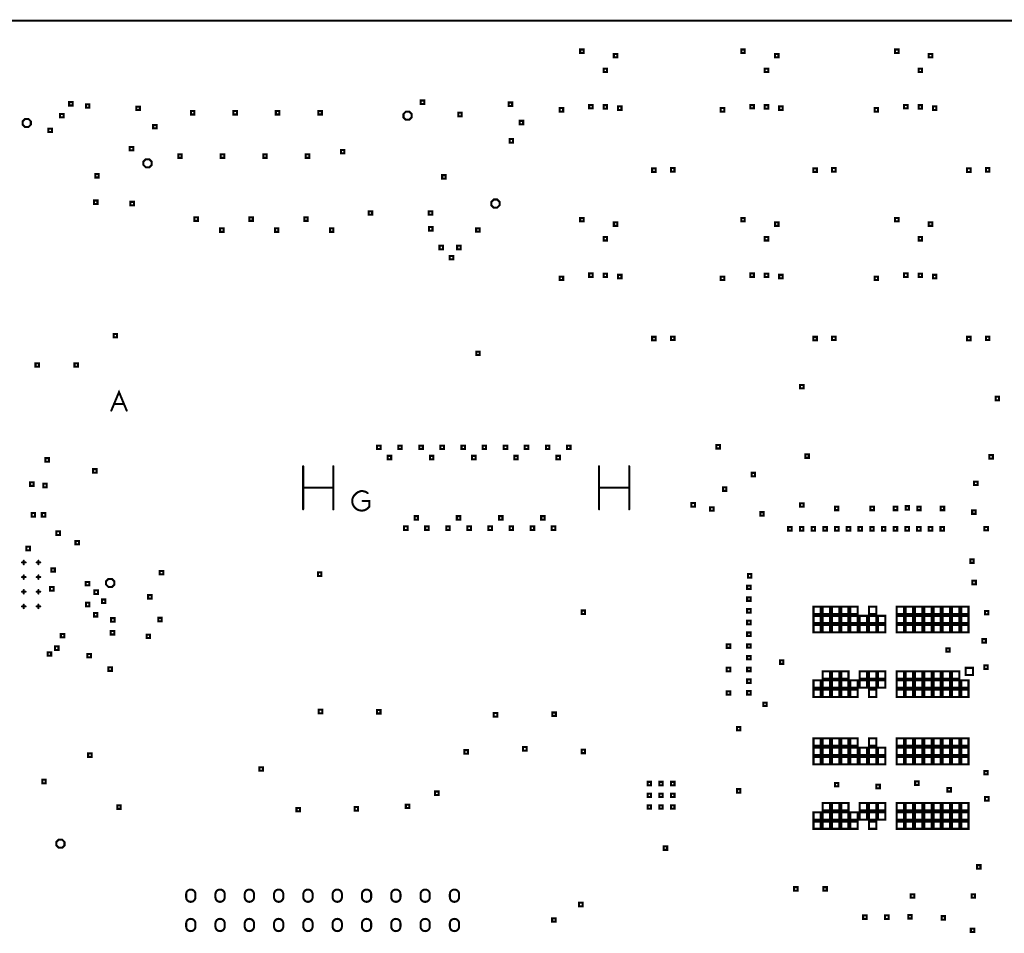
# Model space of a CAD drawing. Extents: x -10 to 15.7, y -3.3 to 6.3.
# Tile 13 of 40: x 2.4 to 5.8, y 3.2 to 6.3. Entities that reach past the tile are written whole.
import ezdxf

# ---------------------------------------------------------------- set-up
doc = ezdxf.new("R2010")
doc.units = 0
doc.layers.get('0').update_dxf_attribs({"color": 3, "linetype": 'CONTINUOUS'})

# ---------------------------------------------------------------- blocks, each defined once
blk = doc.blocks.new('PAD_R1')
at = {"const_width": 0.5}
blk.add_lwpolyline([(0.25, 0, 1), (-0.25, 0, 1)], format="xyb", close=True, dxfattribs=at)

msp = doc.modelspace()

# ---------------------------------------------------------------- linework, layer by layer
at = {"const_width": 0.007}
for points in [[(0, 0), (0, 6.29921), (8.85827, 6.29921), (8.85827, 0)], [(4.339, 6.189), (4.339, 6.201), (4.351, 6.201), (4.351, 6.189)], [(4.454, 6.174), (4.454, 6.186), (4.466, 6.186), (4.466, 6.174)], [(4.889, 6.189), (4.889, 6.201), (4.901, 6.201), (4.901, 6.189)], [(5.004, 6.174), (5.004, 6.186), (5.016, 6.186), (5.016, 6.174)], [(5.414, 6.189), (5.414, 6.201), (5.426, 6.201), (5.426, 6.189)], [(5.529, 6.174), (5.529, 6.186), (5.541, 6.186), (5.541, 6.174)], [(4.419, 6.124), (4.419, 6.136), (4.431, 6.136), (4.431, 6.124)], [(4.969, 6.124), (4.969, 6.136), (4.981, 6.136), (4.981, 6.124)], [(5.494, 6.124), (5.494, 6.136), (5.506, 6.136), (5.506, 6.124)], [(2.59479, 6.00979), (2.59479, 6.02179), (2.60679, 6.02179), (2.60679, 6.00979)], [(2.652, 6.002), (2.652, 6.014), (2.664, 6.014), (2.664, 6.002)], [(3.79479, 6.01479), (3.79479, 6.02679), (3.80679, 6.02679), (3.80679, 6.01479)], [(4.09498, 6.00802), (4.09498, 6.02002), (4.10698, 6.02002), (4.10698, 6.00802)], [(2.564, 5.969), (2.564, 5.981), (2.576, 5.981), (2.576, 5.969)], [(2.824, 5.994), (2.824, 6.006), (2.836, 6.006), (2.836, 5.994)], [(3.01026, 5.97915), (3.01026, 5.99115), (3.02226, 5.99115), (3.02226, 5.97915)], [(3.15526, 5.97915), (3.15526, 5.99115), (3.16726, 5.99115), (3.16726, 5.97915)], [(3.30026, 5.97915), (3.30026, 5.99115), (3.31226, 5.99115), (3.31226, 5.97915)], [(3.44526, 5.97915), (3.44526, 5.99115), (3.45726, 5.99115), (3.45726, 5.97915)], [(3.764, 5.9808), (3.7558, 5.989), (3.7442, 5.989), (3.736, 5.9808), (3.736, 5.9692), (3.7442, 5.961), (3.7558, 5.961), (3.764, 5.9692)], [(3.92302, 5.97302), (3.92302, 5.98502), (3.93502, 5.98502), (3.93502, 5.97302)], [(4.269, 5.989), (4.269, 6.001), (4.281, 6.001), (4.281, 5.989)], [(4.36979, 5.99979), (4.36979, 6.01179), (4.38179, 6.01179), (4.38179, 5.99979)], [(4.419, 5.999), (4.419, 6.011), (4.431, 6.011), (4.431, 5.999)], [(4.46821, 5.99479), (4.46821, 6.00679), (4.48021, 6.00679), (4.48021, 5.99479)], [(4.819, 5.989), (4.819, 6.001), (4.831, 6.001), (4.831, 5.989)], [(4.91979, 5.99979), (4.91979, 6.01179), (4.93179, 6.01179), (4.93179, 5.99979)], [(4.969, 5.999), (4.969, 6.011), (4.981, 6.011), (4.981, 5.999)], [(5.01821, 5.99479), (5.01821, 6.00679), (5.03021, 6.00679), (5.03021, 5.99479)], [(5.344, 5.989), (5.344, 6.001), (5.356, 6.001), (5.356, 5.989)], [(5.44479, 5.99979), (5.44479, 6.01179), (5.45679, 6.01179), (5.45679, 5.99979)], [(5.494, 5.999), (5.494, 6.011), (5.506, 6.011), (5.506, 5.999)], [(5.54321, 5.99479), (5.54321, 6.00679), (5.55521, 6.00679), (5.55521, 5.99479)], [(2.464, 5.9558), (2.4558, 5.964), (2.4442, 5.964), (2.436, 5.9558), (2.436, 5.9442), (2.4442, 5.936), (2.4558, 5.936), (2.464, 5.9442)], [(4.13248, 5.94552), (4.13248, 5.95752), (4.14448, 5.95752), (4.14448, 5.94552)], [(2.524, 5.919), (2.524, 5.931), (2.536, 5.931), (2.536, 5.919)], [(2.8815, 5.9315), (2.8815, 5.9435), (2.8935, 5.9435), (2.8935, 5.9315)], [(4.09802, 5.88302), (4.09802, 5.89502), (4.11002, 5.89502), (4.11002, 5.88302)], [(2.8015, 5.8565), (2.8015, 5.8685), (2.8135, 5.8685), (2.8135, 5.8565)], [(3.52226, 5.84615), (3.52226, 5.85815), (3.53426, 5.85815), (3.53426, 5.84615)], [(2.8765, 5.8183), (2.8683, 5.8265), (2.8567, 5.8265), (2.8485, 5.8183), (2.8485, 5.8067), (2.8567, 5.7985), (2.8683, 5.7985), (2.8765, 5.8067)], [(2.96726, 5.83115), (2.96726, 5.84315), (2.97926, 5.84315), (2.97926, 5.83115)], [(3.11226, 5.83115), (3.11226, 5.84315), (3.12426, 5.84315), (3.12426, 5.83115)], [(3.25726, 5.83115), (3.25726, 5.84315), (3.26926, 5.84315), (3.26926, 5.83115)], [(3.40226, 5.83115), (3.40226, 5.84315), (3.41426, 5.84315), (3.41426, 5.83115)], [(4.58486, 5.78314), (4.58486, 5.79514), (4.59686, 5.79514), (4.59686, 5.78314)], [(4.649, 5.784), (4.649, 5.796), (4.661, 5.796), (4.661, 5.784)], [(5.13486, 5.78314), (5.13486, 5.79514), (5.14686, 5.79514), (5.14686, 5.78314)], [(5.199, 5.784), (5.199, 5.796), (5.211, 5.796), (5.211, 5.784)], [(5.65986, 5.78314), (5.65986, 5.79514), (5.67186, 5.79514), (5.67186, 5.78314)], [(5.724, 5.784), (5.724, 5.796), (5.736, 5.796), (5.736, 5.784)], [(2.684, 5.764), (2.684, 5.776), (2.696, 5.776), (2.696, 5.764)], [(3.86807, 5.75993), (3.86807, 5.77193), (3.88007, 5.77193), (3.88007, 5.75993)], [(2.6795, 5.6735), (2.6795, 5.6855), (2.6915, 5.6855), (2.6915, 5.6735)], [(2.804, 5.669), (2.804, 5.681), (2.816, 5.681), (2.816, 5.669)], [(4.064, 5.6808), (4.0558, 5.689), (4.0442, 5.689), (4.036, 5.6808), (4.036, 5.6692), (4.0442, 5.661), (4.0558, 5.661), (4.064, 5.6692)], [(3.61702, 5.63702), (3.61702, 5.64902), (3.62902, 5.64902), (3.62902, 5.63702)], [(3.82202, 5.63702), (3.82202, 5.64902), (3.83402, 5.64902), (3.83402, 5.63702)], [(3.02226, 5.61615), (3.02226, 5.62815), (3.03426, 5.62815), (3.03426, 5.61615)], [(3.20976, 5.61615), (3.20976, 5.62815), (3.22176, 5.62815), (3.22176, 5.61615)], [(3.39726, 5.61615), (3.39726, 5.62815), (3.40926, 5.62815), (3.40926, 5.61615)], [(4.339, 5.614), (4.339, 5.626), (4.351, 5.626), (4.351, 5.614)], [(4.454, 5.599), (4.454, 5.611), (4.466, 5.611), (4.466, 5.599)], [(4.889, 5.614), (4.889, 5.626), (4.901, 5.626), (4.901, 5.614)], [(5.004, 5.599), (5.004, 5.611), (5.016, 5.611), (5.016, 5.599)], [(5.414, 5.614), (5.414, 5.626), (5.426, 5.626), (5.426, 5.614)], [(5.529, 5.599), (5.529, 5.611), (5.541, 5.611), (5.541, 5.599)], [(3.10976, 5.57865), (3.10976, 5.59065), (3.12176, 5.59065), (3.12176, 5.57865)], [(3.29726, 5.57865), (3.29726, 5.59065), (3.30926, 5.59065), (3.30926, 5.57865)], [(3.48476, 5.57865), (3.48476, 5.59065), (3.49676, 5.59065), (3.49676, 5.57865)], [(3.82302, 5.58302), (3.82302, 5.59502), (3.83502, 5.59502), (3.83502, 5.58302)], [(3.98398, 5.57898), (3.98398, 5.59098), (3.99598, 5.59098), (3.99598, 5.57898)], [(4.419, 5.549), (4.419, 5.561), (4.431, 5.561), (4.431, 5.549)], [(4.969, 5.549), (4.969, 5.561), (4.981, 5.561), (4.981, 5.549)], [(5.494, 5.549), (5.494, 5.561), (5.506, 5.561), (5.506, 5.549)], [(3.859, 5.519), (3.859, 5.531), (3.871, 5.531), (3.871, 5.519)], [(3.91926, 5.51926), (3.91926, 5.53126), (3.93126, 5.53126), (3.93126, 5.51926)], [(3.89366, 5.48434), (3.89366, 5.49634), (3.90566, 5.49634), (3.90566, 5.48434)], [(4.269, 5.414), (4.269, 5.426), (4.281, 5.426), (4.281, 5.414)], [(4.36979, 5.42479), (4.36979, 5.43679), (4.38179, 5.43679), (4.38179, 5.42479)], [(4.419, 5.424), (4.419, 5.436), (4.431, 5.436), (4.431, 5.424)], [(4.46821, 5.41979), (4.46821, 5.43179), (4.48021, 5.43179), (4.48021, 5.41979)], [(4.819, 5.414), (4.819, 5.426), (4.831, 5.426), (4.831, 5.414)], [(4.91979, 5.42479), (4.91979, 5.43679), (4.93179, 5.43679), (4.93179, 5.42479)], [(4.969, 5.424), (4.969, 5.436), (4.981, 5.436), (4.981, 5.424)], [(5.01821, 5.41979), (5.01821, 5.43179), (5.03021, 5.43179), (5.03021, 5.41979)], [(5.344, 5.414), (5.344, 5.426), (5.356, 5.426), (5.356, 5.414)], [(5.44479, 5.42479), (5.44479, 5.43679), (5.45679, 5.43679), (5.45679, 5.42479)], [(5.494, 5.424), (5.494, 5.436), (5.506, 5.436), (5.506, 5.424)], [(5.54321, 5.41979), (5.54321, 5.43179), (5.55521, 5.43179), (5.55521, 5.41979)], [(2.7465, 5.21818), (2.7465, 5.23018), (2.7585, 5.23018), (2.7585, 5.21818)], [(4.58486, 5.20814), (4.58486, 5.22014), (4.59686, 5.22014), (4.59686, 5.20814)], [(4.649, 5.209), (4.649, 5.221), (4.661, 5.221), (4.661, 5.209)], [(5.13486, 5.20814), (5.13486, 5.22014), (5.14686, 5.22014), (5.14686, 5.20814)], [(5.199, 5.209), (5.199, 5.221), (5.211, 5.221), (5.211, 5.209)], [(5.65986, 5.20814), (5.65986, 5.22014), (5.67186, 5.22014), (5.67186, 5.20814)], [(5.724, 5.209), (5.724, 5.221), (5.736, 5.221), (5.736, 5.209)], [(3.98429, 5.15774), (3.98429, 5.16974), (3.99629, 5.16974), (3.99629, 5.15774)], [(2.48, 5.118), (2.48, 5.13), (2.492, 5.13), (2.492, 5.118)], [(2.613, 5.118), (2.613, 5.13), (2.625, 5.13), (2.625, 5.118)], [(5.0895, 5.04421), (5.0895, 5.05621), (5.1015, 5.05621), (5.1015, 5.04421)], [(5.757, 5.00363), (5.757, 5.01563), (5.769, 5.01563), (5.769, 5.00363)], [(3.64601, 4.83699), (3.64601, 4.84899), (3.65801, 4.84899), (3.65801, 4.83699)], [(3.71802, 4.83699), (3.71802, 4.84899), (3.73002, 4.84899), (3.73002, 4.83699)], [(3.79002, 4.83699), (3.79002, 4.84899), (3.80202, 4.84899), (3.80202, 4.83699)], [(3.86203, 4.83699), (3.86203, 4.84899), (3.87403, 4.84899), (3.87403, 4.83699)], [(3.934, 4.83699), (3.934, 4.84899), (3.946, 4.84899), (3.946, 4.83699)], [(4.00601, 4.83699), (4.00601, 4.84899), (4.01801, 4.84899), (4.01801, 4.83699)], [(4.07802, 4.83699), (4.07802, 4.84899), (4.09002, 4.84899), (4.09002, 4.83699)], [(4.15002, 4.83699), (4.15002, 4.84899), (4.16202, 4.84899), (4.16202, 4.83699)], [(4.22203, 4.83699), (4.22203, 4.84899), (4.23403, 4.84899), (4.23403, 4.83699)], [(4.29404, 4.83699), (4.29404, 4.84899), (4.30604, 4.84899), (4.30604, 4.83699)], [(4.804, 4.839), (4.804, 4.851), (4.816, 4.851), (4.816, 4.839)], [(2.514, 4.794), (2.514, 4.806), (2.526, 4.806), (2.526, 4.794)], [(3.68199, 4.80199), (3.68199, 4.81399), (3.69399, 4.81399), (3.69399, 4.80199)], [(3.82601, 4.80199), (3.82601, 4.81399), (3.83801, 4.81399), (3.83801, 4.80199)], [(3.96998, 4.80199), (3.96998, 4.81399), (3.98198, 4.81399), (3.98198, 4.80199)], [(4.114, 4.80199), (4.114, 4.81399), (4.126, 4.81399), (4.126, 4.80199)], [(4.25802, 4.80199), (4.25802, 4.81399), (4.27002, 4.81399), (4.27002, 4.80199)], [(5.10749, 4.80718), (5.10749, 4.81918), (5.11949, 4.81918), (5.11949, 4.80718)], [(5.7356, 4.80462), (5.7356, 4.81662), (5.7476, 4.81662), (5.7476, 4.80462)], [(2.6765, 4.7565), (2.6765, 4.7685), (2.6885, 4.7685), (2.6885, 4.7565)], [(4.924, 4.744), (4.924, 4.756), (4.936, 4.756), (4.936, 4.744)], [(2.4615, 4.7115), (2.4615, 4.7235), (2.4735, 4.7235), (2.4735, 4.7115)], [(2.5065, 4.7065), (2.5065, 4.7185), (2.5185, 4.7185), (2.5185, 4.7065)], [(4.8264, 4.69453), (4.8264, 4.70653), (4.8384, 4.70653), (4.8384, 4.69453)], [(5.68337, 4.714), (5.68337, 4.726), (5.69537, 4.726), (5.69537, 4.714)], [(4.7188, 4.64083), (4.7188, 4.65283), (4.7308, 4.65283), (4.7308, 4.64083)], [(4.7825, 4.62643), (4.7825, 4.63843), (4.7945, 4.63843), (4.7945, 4.62643)], [(5.0895, 4.64013), (5.0895, 4.65213), (5.1015, 4.65213), (5.1015, 4.64013)], [(5.2085, 4.6285), (5.2085, 4.6405), (5.2205, 4.6405), (5.2205, 4.6285)], [(5.3295, 4.6285), (5.3295, 4.6405), (5.3415, 4.6405), (5.3415, 4.6285)], [(5.4095, 4.6285), (5.4095, 4.6405), (5.4215, 4.6405), (5.4215, 4.6285)], [(5.4497, 4.63023), (5.4497, 4.64223), (5.4617, 4.64223), (5.4617, 4.63023)], [(5.4895, 4.6285), (5.4895, 4.6405), (5.5015, 4.6405), (5.5015, 4.6285)], [(5.5695, 4.6285), (5.5695, 4.6405), (5.5815, 4.6405), (5.5815, 4.6285)], [(2.4665, 4.6065), (2.4665, 4.6185), (2.4785, 4.6185), (2.4785, 4.6065)], [(2.5015, 4.6065), (2.5015, 4.6185), (2.5135, 4.6185), (2.5135, 4.6065)], [(3.774, 4.59601), (3.774, 4.60801), (3.786, 4.60801), (3.786, 4.59601)], [(3.91802, 4.59601), (3.91802, 4.60801), (3.93002, 4.60801), (3.93002, 4.59601)], [(4.06199, 4.59601), (4.06199, 4.60801), (4.07399, 4.60801), (4.07399, 4.59601)], [(4.20601, 4.59601), (4.20601, 4.60801), (4.21801, 4.60801), (4.21801, 4.59601)], [(4.9536, 4.60973), (4.9536, 4.62173), (4.9656, 4.62173), (4.9656, 4.60973)], [(5.677, 4.616), (5.677, 4.628), (5.689, 4.628), (5.689, 4.616)], [(3.73798, 4.56101), (3.73798, 4.57301), (3.74998, 4.57301), (3.74998, 4.56101)], [(3.80998, 4.56101), (3.80998, 4.57301), (3.82198, 4.57301), (3.82198, 4.56101)], [(3.88199, 4.56101), (3.88199, 4.57301), (3.89399, 4.57301), (3.89399, 4.56101)], [(3.954, 4.56101), (3.954, 4.57301), (3.966, 4.57301), (3.966, 4.56101)], [(4.02597, 4.56101), (4.02597, 4.57301), (4.03797, 4.57301), (4.03797, 4.56101)], [(4.09798, 4.56101), (4.09798, 4.57301), (4.10998, 4.57301), (4.10998, 4.56101)], [(4.16998, 4.56101), (4.16998, 4.57301), (4.18198, 4.57301), (4.18198, 4.56101)], [(4.24199, 4.56101), (4.24199, 4.57301), (4.25399, 4.57301), (4.25399, 4.56101)], [(5.049, 4.559), (5.049, 4.571), (5.061, 4.571), (5.061, 4.559)], [(5.089, 4.559), (5.089, 4.571), (5.101, 4.571), (5.101, 4.559)], [(5.129, 4.559), (5.129, 4.571), (5.141, 4.571), (5.141, 4.559)], [(5.169, 4.559), (5.169, 4.571), (5.181, 4.571), (5.181, 4.559)], [(5.209, 4.559), (5.209, 4.571), (5.221, 4.571), (5.221, 4.559)], [(5.249, 4.559), (5.249, 4.571), (5.261, 4.571), (5.261, 4.559)], [(5.289, 4.559), (5.289, 4.571), (5.301, 4.571), (5.301, 4.559)], [(5.329, 4.559), (5.329, 4.571), (5.341, 4.571), (5.341, 4.559)], [(5.369, 4.559), (5.369, 4.571), (5.381, 4.571), (5.381, 4.559)], [(5.409, 4.559), (5.409, 4.571), (5.421, 4.571), (5.421, 4.559)], [(5.449, 4.559), (5.449, 4.571), (5.461, 4.571), (5.461, 4.559)], [(5.489, 4.559), (5.489, 4.571), (5.501, 4.571), (5.501, 4.559)], [(5.529, 4.559), (5.529, 4.571), (5.541, 4.571), (5.541, 4.559)], [(5.569, 4.559), (5.569, 4.571), (5.581, 4.571), (5.581, 4.559)], [(5.71888, 4.55925), (5.71888, 4.57125), (5.73088, 4.57125), (5.73088, 4.55925)], [(2.5515, 4.544), (2.5515, 4.556), (2.5635, 4.556), (2.5635, 4.544)], [(2.449, 4.4915), (2.449, 4.5035), (2.461, 4.5035), (2.461, 4.4915)], [(2.6165, 4.5115), (2.6165, 4.5235), (2.6285, 4.5235), (2.6285, 4.5115)], [(5.67054, 4.44866), (5.67054, 4.46066), (5.68254, 4.46066), (5.68254, 4.44866)], [(2.534, 4.41825), (2.534, 4.43025), (2.546, 4.43025), (2.546, 4.41825)], [(2.904, 4.409), (2.904, 4.421), (2.916, 4.421), (2.916, 4.409)], [(3.444, 4.404), (3.444, 4.416), (3.456, 4.416), (3.456, 4.404)], [(4.91173, 4.39813), (4.91173, 4.41013), (4.92373, 4.41013), (4.92373, 4.39813)], [(2.5296, 4.354), (2.5296, 4.366), (2.5416, 4.366), (2.5416, 4.354)], [(2.6515, 4.3715), (2.6515, 4.3835), (2.6635, 4.3835), (2.6635, 4.3715)], [(2.749, 4.3858), (2.7408, 4.394), (2.7292, 4.394), (2.721, 4.3858), (2.721, 4.3742), (2.7292, 4.366), (2.7408, 4.366), (2.749, 4.3742)], [(4.909, 4.359), (4.909, 4.371), (4.921, 4.371), (4.921, 4.359)], [(5.67754, 4.37566), (5.67754, 4.38766), (5.68954, 4.38766), (5.68954, 4.37566)], [(2.68085, 4.34255), (2.68085, 4.35455), (2.69285, 4.35455), (2.69285, 4.34255)], [(2.8645, 4.3265), (2.8645, 4.3385), (2.8765, 4.3385), (2.8765, 4.3265)], [(2.652, 4.3006), (2.652, 4.3126), (2.664, 4.3126), (2.664, 4.3006)], [(2.7065, 4.3115), (2.7065, 4.3235), (2.7185, 4.3235), (2.7185, 4.3115)], [(4.909, 4.319), (4.909, 4.331), (4.921, 4.331), (4.921, 4.319)], [(5.13553, 4.27423), (5.13553, 4.29923), (5.16053, 4.29923), (5.16053, 4.27423)], [(5.16703, 4.27423), (5.16703, 4.29923), (5.19203, 4.29923), (5.19203, 4.27423)], [(5.19852, 4.27423), (5.19852, 4.29923), (5.22352, 4.29923), (5.22352, 4.27423)], [(5.23002, 4.27423), (5.23002, 4.29923), (5.25502, 4.29923), (5.25502, 4.27423)], [(5.26152, 4.27423), (5.26152, 4.29923), (5.28652, 4.29923), (5.28652, 4.27423)], [(5.32451, 4.27423), (5.32451, 4.29923), (5.34951, 4.29923), (5.34951, 4.27423)], [(5.419, 4.27423), (5.419, 4.29923), (5.444, 4.29923), (5.444, 4.27423)], [(5.45049, 4.27423), (5.45049, 4.29923), (5.47549, 4.29923), (5.47549, 4.27423)], [(5.48199, 4.27423), (5.48199, 4.29923), (5.50699, 4.29923), (5.50699, 4.27423)], [(5.51348, 4.27423), (5.51348, 4.29923), (5.53848, 4.29923), (5.53848, 4.27423)], [(5.54498, 4.27423), (5.54498, 4.29923), (5.56998, 4.29923), (5.56998, 4.27423)], [(5.57648, 4.27423), (5.57648, 4.29923), (5.60148, 4.29923), (5.60148, 4.27423)], [(5.60797, 4.27423), (5.60797, 4.29923), (5.63297, 4.29923), (5.63297, 4.27423)], [(5.63947, 4.27423), (5.63947, 4.29923), (5.66447, 4.29923), (5.66447, 4.27423)], [(2.6792, 4.2656), (2.6792, 4.2776), (2.6912, 4.2776), (2.6912, 4.2656)], [(4.344, 4.274), (4.344, 4.286), (4.356, 4.286), (4.356, 4.274)], [(4.909, 4.279), (4.909, 4.291), (4.921, 4.291), (4.921, 4.279)], [(5.13553, 4.24274), (5.13553, 4.26774), (5.16053, 4.26774), (5.16053, 4.24274)], [(5.16703, 4.24274), (5.16703, 4.26774), (5.19203, 4.26774), (5.19203, 4.24274)], [(5.19852, 4.24274), (5.19852, 4.26774), (5.22352, 4.26774), (5.22352, 4.24274)], [(5.23002, 4.24274), (5.23002, 4.26774), (5.25502, 4.26774), (5.25502, 4.24274)], [(5.26152, 4.24274), (5.26152, 4.26774), (5.28652, 4.26774), (5.28652, 4.24274)], [(5.29301, 4.24274), (5.29301, 4.26774), (5.31801, 4.26774), (5.31801, 4.24274)], [(5.32451, 4.24274), (5.32451, 4.26774), (5.34951, 4.26774), (5.34951, 4.24274)], [(5.356, 4.24274), (5.356, 4.26774), (5.381, 4.26774), (5.381, 4.24274)], [(5.419, 4.24274), (5.419, 4.26774), (5.444, 4.26774), (5.444, 4.24274)], [(5.45049, 4.24274), (5.45049, 4.26774), (5.47549, 4.26774), (5.47549, 4.24274)], [(5.48199, 4.24274), (5.48199, 4.26774), (5.50699, 4.26774), (5.50699, 4.24274)], [(5.51348, 4.24274), (5.51348, 4.26774), (5.53848, 4.26774), (5.53848, 4.24274)], [(5.54498, 4.24274), (5.54498, 4.26774), (5.56998, 4.26774), (5.56998, 4.24274)], [(5.57648, 4.24274), (5.57648, 4.26774), (5.60148, 4.26774), (5.60148, 4.24274)], [(5.60797, 4.24274), (5.60797, 4.26774), (5.63297, 4.26774), (5.63297, 4.24274)], [(5.63947, 4.24274), (5.63947, 4.26774), (5.66447, 4.26774), (5.66447, 4.24274)], [(5.72041, 4.27271), (5.72041, 4.28471), (5.73241, 4.28471), (5.73241, 4.27271)], [(2.7378, 4.2479), (2.7378, 4.2599), (2.7498, 4.2599), (2.7498, 4.2479)], [(2.899, 4.249), (2.899, 4.261), (2.911, 4.261), (2.911, 4.249)], [(4.909, 4.239), (4.909, 4.251), (4.921, 4.251), (4.921, 4.239)], [(5.13553, 4.21124), (5.13553, 4.23624), (5.16053, 4.23624), (5.16053, 4.21124)], [(5.16703, 4.21124), (5.16703, 4.23624), (5.19203, 4.23624), (5.19203, 4.21124)], [(5.19852, 4.21124), (5.19852, 4.23624), (5.22352, 4.23624), (5.22352, 4.21124)], [(5.23002, 4.21124), (5.23002, 4.23624), (5.25502, 4.23624), (5.25502, 4.21124)], [(5.26152, 4.21124), (5.26152, 4.23624), (5.28652, 4.23624), (5.28652, 4.21124)], [(5.29301, 4.21124), (5.29301, 4.23624), (5.31801, 4.23624), (5.31801, 4.21124)], [(5.32451, 4.21124), (5.32451, 4.23624), (5.34951, 4.23624), (5.34951, 4.21124)], [(5.356, 4.21124), (5.356, 4.23624), (5.381, 4.23624), (5.381, 4.21124)], [(5.419, 4.21124), (5.419, 4.23624), (5.444, 4.23624), (5.444, 4.21124)], [(5.45049, 4.21124), (5.45049, 4.23624), (5.47549, 4.23624), (5.47549, 4.21124)], [(5.48199, 4.21124), (5.48199, 4.23624), (5.50699, 4.23624), (5.50699, 4.21124)], [(5.51348, 4.21124), (5.51348, 4.23624), (5.53848, 4.23624), (5.53848, 4.21124)], [(5.54498, 4.21124), (5.54498, 4.23624), (5.56998, 4.23624), (5.56998, 4.21124)], [(5.57648, 4.21124), (5.57648, 4.23624), (5.60148, 4.23624), (5.60148, 4.21124)], [(5.60797, 4.21124), (5.60797, 4.23624), (5.63297, 4.23624), (5.63297, 4.21124)], [(5.63947, 4.21124), (5.63947, 4.23624), (5.66447, 4.23624), (5.66447, 4.21124)], [(2.5665, 4.194), (2.5665, 4.206), (2.5785, 4.206), (2.5785, 4.194)], [(2.7366, 4.2041), (2.7366, 4.2161), (2.7486, 4.2161), (2.7486, 4.2041)], [(2.8591, 4.1917), (2.8591, 4.2037), (2.8711, 4.2037), (2.8711, 4.1917)], [(4.909, 4.199), (4.909, 4.211), (4.921, 4.211), (4.921, 4.199)], [(4.8395, 4.1585), (4.8395, 4.1705), (4.8515, 4.1705), (4.8515, 4.1585)], [(4.909, 4.159), (4.909, 4.171), (4.921, 4.171), (4.921, 4.159)], [(5.71163, 4.1765), (5.71163, 4.1885), (5.72363, 4.1885), (5.72363, 4.1765)], [(2.5215, 4.1315), (2.5215, 4.1435), (2.5335, 4.1435), (2.5335, 4.1315)], [(2.5465, 4.1515), (2.5465, 4.1635), (2.5585, 4.1635), (2.5585, 4.1515)], [(2.657, 4.126), (2.657, 4.138), (2.669, 4.138), (2.669, 4.126)], [(4.909, 4.119), (4.909, 4.131), (4.921, 4.131), (4.921, 4.119)], [(5.5885, 4.14513), (5.5885, 4.15713), (5.6005, 4.15713), (5.6005, 4.14513)], [(5.02087, 4.104), (5.02087, 4.116), (5.03287, 4.116), (5.03287, 4.104)], [(5.71837, 4.0865), (5.71837, 4.0985), (5.73037, 4.0985), (5.73037, 4.0865)], [(2.729, 4.08), (2.729, 4.092), (2.741, 4.092), (2.741, 4.08)], [(4.8395, 4.0785), (4.8395, 4.0905), (4.8515, 4.0905), (4.8515, 4.0785)], [(4.909, 4.079), (4.909, 4.091), (4.921, 4.091), (4.921, 4.079)], [(5.16703, 4.05376), (5.16703, 4.07876), (5.19203, 4.07876), (5.19203, 4.05376)], [(5.19852, 4.05376), (5.19852, 4.07876), (5.22352, 4.07876), (5.22352, 4.05376)], [(5.23002, 4.05376), (5.23002, 4.07876), (5.25502, 4.07876), (5.25502, 4.05376)], [(5.29301, 4.05376), (5.29301, 4.07876), (5.31801, 4.07876), (5.31801, 4.05376)], [(5.32451, 4.05376), (5.32451, 4.07876), (5.34951, 4.07876), (5.34951, 4.05376)], [(5.356, 4.05376), (5.356, 4.07876), (5.381, 4.07876), (5.381, 4.05376)], [(5.419, 4.05376), (5.419, 4.07876), (5.444, 4.07876), (5.444, 4.05376)], [(5.45049, 4.05376), (5.45049, 4.07876), (5.47549, 4.07876), (5.47549, 4.05376)], [(5.48199, 4.05376), (5.48199, 4.07876), (5.50699, 4.07876), (5.50699, 4.05376)], [(5.51348, 4.05376), (5.51348, 4.07876), (5.53848, 4.07876), (5.53848, 4.05376)], [(5.54498, 4.05376), (5.54498, 4.07876), (5.56998, 4.07876), (5.56998, 4.05376)], [(5.57648, 4.05376), (5.57648, 4.07876), (5.60148, 4.07876), (5.60148, 4.05376)], [(5.60797, 4.05376), (5.60797, 4.07876), (5.63297, 4.07876), (5.63297, 4.05376)], [(5.65481, 4.06538), (5.65481, 4.09038), (5.67981, 4.09038), (5.67981, 4.06538)], [(4.909, 4.039), (4.909, 4.051), (4.921, 4.051), (4.921, 4.039)], [(5.13553, 4.02226), (5.13553, 4.04726), (5.16053, 4.04726), (5.16053, 4.02226)], [(5.16703, 4.02226), (5.16703, 4.04726), (5.19203, 4.04726), (5.19203, 4.02226)], [(5.19852, 4.02226), (5.19852, 4.04726), (5.22352, 4.04726), (5.22352, 4.02226)], [(5.23002, 4.02226), (5.23002, 4.04726), (5.25502, 4.04726), (5.25502, 4.02226)], [(5.26152, 4.02226), (5.26152, 4.04726), (5.28652, 4.04726), (5.28652, 4.02226)], [(5.29301, 4.02226), (5.29301, 4.04726), (5.31801, 4.04726), (5.31801, 4.02226)], [(5.32451, 4.02226), (5.32451, 4.04726), (5.34951, 4.04726), (5.34951, 4.02226)], [(5.356, 4.02226), (5.356, 4.04726), (5.381, 4.04726), (5.381, 4.02226)], [(5.419, 4.02226), (5.419, 4.04726), (5.444, 4.04726), (5.444, 4.02226)], [(5.45049, 4.02226), (5.45049, 4.04726), (5.47549, 4.04726), (5.47549, 4.02226)], [(5.48199, 4.02226), (5.48199, 4.04726), (5.50699, 4.04726), (5.50699, 4.02226)], [(5.51348, 4.02226), (5.51348, 4.04726), (5.53848, 4.04726), (5.53848, 4.02226)], [(5.54498, 4.02226), (5.54498, 4.04726), (5.56998, 4.04726), (5.56998, 4.02226)], [(5.57648, 4.02226), (5.57648, 4.04726), (5.60148, 4.04726), (5.60148, 4.02226)], [(5.60797, 4.02226), (5.60797, 4.04726), (5.63297, 4.04726), (5.63297, 4.02226)], [(5.63947, 4.02226), (5.63947, 4.04726), (5.66447, 4.04726), (5.66447, 4.02226)], [(4.8395, 3.9985), (4.8395, 4.0105), (4.8515, 4.0105), (4.8515, 3.9985)], [(4.909, 3.999), (4.909, 4.011), (4.921, 4.011), (4.921, 3.999)], [(5.13553, 3.99077), (5.13553, 4.01577), (5.16053, 4.01577), (5.16053, 3.99077)], [(5.16703, 3.99077), (5.16703, 4.01577), (5.19203, 4.01577), (5.19203, 3.99077)], [(5.19852, 3.99077), (5.19852, 4.01577), (5.22352, 4.01577), (5.22352, 3.99077)], [(5.23002, 3.99077), (5.23002, 4.01577), (5.25502, 4.01577), (5.25502, 3.99077)], [(5.26152, 3.99077), (5.26152, 4.01577), (5.28652, 4.01577), (5.28652, 3.99077)], [(5.32451, 3.99077), (5.32451, 4.01577), (5.34951, 4.01577), (5.34951, 3.99077)], [(5.419, 3.99077), (5.419, 4.01577), (5.444, 4.01577), (5.444, 3.99077)], [(5.45049, 3.99077), (5.45049, 4.01577), (5.47549, 4.01577), (5.47549, 3.99077)], [(5.48199, 3.99077), (5.48199, 4.01577), (5.50699, 4.01577), (5.50699, 3.99077)], [(5.51348, 3.99077), (5.51348, 4.01577), (5.53848, 4.01577), (5.53848, 3.99077)], [(5.54498, 3.99077), (5.54498, 4.01577), (5.56998, 4.01577), (5.56998, 3.99077)], [(5.57648, 3.99077), (5.57648, 4.01577), (5.60148, 4.01577), (5.60148, 3.99077)], [(5.60797, 3.99077), (5.60797, 4.01577), (5.63297, 4.01577), (5.63297, 3.99077)], [(5.63947, 3.99077), (5.63947, 4.01577), (5.66447, 4.01577), (5.66447, 3.99077)], [(4.964, 3.95963), (4.964, 3.97163), (4.976, 3.97163), (4.976, 3.95963)], [(3.44662, 3.93515), (3.44662, 3.94715), (3.45862, 3.94715), (3.45862, 3.93515)], [(3.64545, 3.93442), (3.64545, 3.94642), (3.65745, 3.94642), (3.65745, 3.93442)], [(4.044, 3.92384), (4.044, 3.93584), (4.056, 3.93584), (4.056, 3.92384)], [(4.244, 3.92588), (4.244, 3.93788), (4.256, 3.93788), (4.256, 3.92588)], [(4.874, 3.87663), (4.874, 3.88863), (4.886, 3.88863), (4.886, 3.87663)], [(5.13553, 3.82423), (5.13553, 3.84923), (5.16053, 3.84923), (5.16053, 3.82423)], [(5.16703, 3.82423), (5.16703, 3.84923), (5.19203, 3.84923), (5.19203, 3.82423)], [(5.19852, 3.82423), (5.19852, 3.84923), (5.22352, 3.84923), (5.22352, 3.82423)], [(5.23002, 3.82423), (5.23002, 3.84923), (5.25502, 3.84923), (5.25502, 3.82423)], [(5.26152, 3.82423), (5.26152, 3.84923), (5.28652, 3.84923), (5.28652, 3.82423)], [(5.32451, 3.82423), (5.32451, 3.84923), (5.34951, 3.84923), (5.34951, 3.82423)], [(5.419, 3.82423), (5.419, 3.84923), (5.444, 3.84923), (5.444, 3.82423)], [(5.45049, 3.82423), (5.45049, 3.84923), (5.47549, 3.84923), (5.47549, 3.82423)], [(5.48199, 3.82423), (5.48199, 3.84923), (5.50699, 3.84923), (5.50699, 3.82423)], [(5.51348, 3.82423), (5.51348, 3.84923), (5.53848, 3.84923), (5.53848, 3.82423)], [(5.54498, 3.82423), (5.54498, 3.84923), (5.56998, 3.84923), (5.56998, 3.82423)], [(5.57648, 3.82423), (5.57648, 3.84923), (5.60148, 3.84923), (5.60148, 3.82423)], [(5.60797, 3.82423), (5.60797, 3.84923), (5.63297, 3.84923), (5.63297, 3.82423)], [(5.63947, 3.82423), (5.63947, 3.84923), (5.66447, 3.84923), (5.66447, 3.82423)], [(2.6597, 3.7863), (2.6597, 3.7983), (2.6717, 3.7983), (2.6717, 3.7863)], [(3.944, 3.7972), (3.944, 3.8092), (3.956, 3.8092), (3.956, 3.7972)], [(4.144, 3.80789), (4.144, 3.81989), (4.156, 3.81989), (4.156, 3.80789)], [(4.344, 3.799), (4.344, 3.811), (4.356, 3.811), (4.356, 3.799)], [(5.13553, 3.79274), (5.13553, 3.81774), (5.16053, 3.81774), (5.16053, 3.79274)], [(5.16703, 3.79274), (5.16703, 3.81774), (5.19203, 3.81774), (5.19203, 3.79274)], [(5.19852, 3.79274), (5.19852, 3.81774), (5.22352, 3.81774), (5.22352, 3.79274)], [(5.23002, 3.79274), (5.23002, 3.81774), (5.25502, 3.81774), (5.25502, 3.79274)], [(5.26152, 3.79274), (5.26152, 3.81774), (5.28652, 3.81774), (5.28652, 3.79274)], [(5.29301, 3.79274), (5.29301, 3.81774), (5.31801, 3.81774), (5.31801, 3.79274)], [(5.32451, 3.79274), (5.32451, 3.81774), (5.34951, 3.81774), (5.34951, 3.79274)], [(5.356, 3.79274), (5.356, 3.81774), (5.381, 3.81774), (5.381, 3.79274)], [(5.419, 3.79274), (5.419, 3.81774), (5.444, 3.81774), (5.444, 3.79274)], [(5.45049, 3.79274), (5.45049, 3.81774), (5.47549, 3.81774), (5.47549, 3.79274)], [(5.48199, 3.79274), (5.48199, 3.81774), (5.50699, 3.81774), (5.50699, 3.79274)], [(5.51348, 3.79274), (5.51348, 3.81774), (5.53848, 3.81774), (5.53848, 3.79274)], [(5.54498, 3.79274), (5.54498, 3.81774), (5.56998, 3.81774), (5.56998, 3.79274)], [(5.57648, 3.79274), (5.57648, 3.81774), (5.60148, 3.81774), (5.60148, 3.79274)], [(5.60797, 3.79274), (5.60797, 3.81774), (5.63297, 3.81774), (5.63297, 3.79274)], [(5.63947, 3.79274), (5.63947, 3.81774), (5.66447, 3.81774), (5.66447, 3.79274)], [(5.13553, 3.76124), (5.13553, 3.78624), (5.16053, 3.78624), (5.16053, 3.76124)], [(5.16703, 3.76124), (5.16703, 3.78624), (5.19203, 3.78624), (5.19203, 3.76124)], [(5.19852, 3.76124), (5.19852, 3.78624), (5.22352, 3.78624), (5.22352, 3.76124)], [(5.23002, 3.76124), (5.23002, 3.78624), (5.25502, 3.78624), (5.25502, 3.76124)], [(5.26152, 3.76124), (5.26152, 3.78624), (5.28652, 3.78624), (5.28652, 3.76124)], [(5.29301, 3.76124), (5.29301, 3.78624), (5.31801, 3.78624), (5.31801, 3.76124)], [(5.32451, 3.76124), (5.32451, 3.78624), (5.34951, 3.78624), (5.34951, 3.76124)], [(5.356, 3.76124), (5.356, 3.78624), (5.381, 3.78624), (5.381, 3.76124)], [(5.419, 3.76124), (5.419, 3.78624), (5.444, 3.78624), (5.444, 3.76124)], [(5.45049, 3.76124), (5.45049, 3.78624), (5.47549, 3.78624), (5.47549, 3.76124)], [(5.48199, 3.76124), (5.48199, 3.78624), (5.50699, 3.78624), (5.50699, 3.76124)], [(5.51348, 3.76124), (5.51348, 3.78624), (5.53848, 3.78624), (5.53848, 3.76124)], [(5.54498, 3.76124), (5.54498, 3.78624), (5.56998, 3.78624), (5.56998, 3.76124)], [(5.57648, 3.76124), (5.57648, 3.78624), (5.60148, 3.78624), (5.60148, 3.76124)], [(5.60797, 3.76124), (5.60797, 3.78624), (5.63297, 3.78624), (5.63297, 3.76124)], [(5.63947, 3.76124), (5.63947, 3.78624), (5.66447, 3.78624), (5.66447, 3.76124)], [(3.244, 3.739), (3.244, 3.751), (3.256, 3.751), (3.256, 3.739)], [(5.71837, 3.7265), (5.71837, 3.7385), (5.73037, 3.7385), (5.73037, 3.7265)], [(2.50287, 3.69639), (2.50287, 3.70839), (2.51487, 3.70839), (2.51487, 3.69639)], [(4.569, 3.68913), (4.569, 3.70113), (4.581, 3.70113), (4.581, 3.68913)], [(4.609, 3.68913), (4.609, 3.70113), (4.621, 3.70113), (4.621, 3.68913)], [(4.649, 3.68913), (4.649, 3.70113), (4.661, 3.70113), (4.661, 3.68913)], [(5.2085, 3.68543), (5.2085, 3.69743), (5.2205, 3.69743), (5.2205, 3.68543)], [(5.4825, 3.69063), (5.4825, 3.70263), (5.4945, 3.70263), (5.4945, 3.69063)], [(3.844, 3.65614), (3.844, 3.66814), (3.856, 3.66814), (3.856, 3.65614)], [(4.569, 3.64913), (4.569, 3.66113), (4.581, 3.66113), (4.581, 3.64913)], [(4.609, 3.64913), (4.609, 3.66113), (4.621, 3.66113), (4.621, 3.64913)], [(4.649, 3.64913), (4.649, 3.66113), (4.661, 3.66113), (4.661, 3.64913)], [(4.874, 3.66413), (4.874, 3.67613), (4.886, 3.67613), (4.886, 3.66413)], [(5.34996, 3.67946), (5.34996, 3.69146), (5.36196, 3.69146), (5.36196, 3.67946)], [(5.5925, 3.66813), (5.5925, 3.68013), (5.6045, 3.68013), (5.6045, 3.66813)], [(5.16703, 3.60376), (5.16703, 3.62876), (5.19203, 3.62876), (5.19203, 3.60376)], [(5.19852, 3.60376), (5.19852, 3.62876), (5.22352, 3.62876), (5.22352, 3.60376)], [(5.23002, 3.60376), (5.23002, 3.62876), (5.25502, 3.62876), (5.25502, 3.60376)], [(5.29301, 3.60376), (5.29301, 3.62876), (5.31801, 3.62876), (5.31801, 3.60376)], [(5.32451, 3.60376), (5.32451, 3.62876), (5.34951, 3.62876), (5.34951, 3.60376)], [(5.356, 3.60376), (5.356, 3.62876), (5.381, 3.62876), (5.381, 3.60376)], [(5.419, 3.60376), (5.419, 3.62876), (5.444, 3.62876), (5.444, 3.60376)], [(5.45049, 3.60376), (5.45049, 3.62876), (5.47549, 3.62876), (5.47549, 3.60376)], [(5.48199, 3.60376), (5.48199, 3.62876), (5.50699, 3.62876), (5.50699, 3.60376)], [(5.51348, 3.60376), (5.51348, 3.62876), (5.53848, 3.62876), (5.53848, 3.60376)], [(5.54498, 3.60376), (5.54498, 3.62876), (5.56998, 3.62876), (5.56998, 3.60376)], [(5.57648, 3.60376), (5.57648, 3.62876), (5.60148, 3.62876), (5.60148, 3.60376)], [(5.60797, 3.60376), (5.60797, 3.62876), (5.63297, 3.62876), (5.63297, 3.60376)], [(5.63947, 3.60376), (5.63947, 3.62876), (5.66447, 3.62876), (5.66447, 3.60376)], [(5.7212, 3.63693), (5.7212, 3.64893), (5.7332, 3.64893), (5.7332, 3.63693)], [(2.759, 3.609), (2.759, 3.621), (2.771, 3.621), (2.771, 3.609)], [(3.37078, 3.60021), (3.37078, 3.61221), (3.38278, 3.61221), (3.38278, 3.60021)], [(3.5692, 3.60324), (3.5692, 3.61524), (3.5812, 3.61524), (3.5812, 3.60324)], [(3.744, 3.61171), (3.744, 3.62371), (3.756, 3.62371), (3.756, 3.61171)], [(4.569, 3.60913), (4.569, 3.62113), (4.581, 3.62113), (4.581, 3.60913)], [(4.609, 3.60913), (4.609, 3.62113), (4.621, 3.62113), (4.621, 3.60913)], [(4.649, 3.60913), (4.649, 3.62113), (4.661, 3.62113), (4.661, 3.60913)], [(5.13553, 3.57226), (5.13553, 3.59726), (5.16053, 3.59726), (5.16053, 3.57226)], [(5.16703, 3.57226), (5.16703, 3.59726), (5.19203, 3.59726), (5.19203, 3.57226)], [(5.19852, 3.57226), (5.19852, 3.59726), (5.22352, 3.59726), (5.22352, 3.57226)], [(5.23002, 3.57226), (5.23002, 3.59726), (5.25502, 3.59726), (5.25502, 3.57226)], [(5.26152, 3.57226), (5.26152, 3.59726), (5.28652, 3.59726), (5.28652, 3.57226)], [(5.29301, 3.57226), (5.29301, 3.59726), (5.31801, 3.59726), (5.31801, 3.57226)], [(5.32451, 3.57226), (5.32451, 3.59726), (5.34951, 3.59726), (5.34951, 3.57226)], [(5.356, 3.57226), (5.356, 3.59726), (5.381, 3.59726), (5.381, 3.57226)], [(5.419, 3.57226), (5.419, 3.59726), (5.444, 3.59726), (5.444, 3.57226)], [(5.45049, 3.57226), (5.45049, 3.59726), (5.47549, 3.59726), (5.47549, 3.57226)], [(5.48199, 3.57226), (5.48199, 3.59726), (5.50699, 3.59726), (5.50699, 3.57226)], [(5.51348, 3.57226), (5.51348, 3.59726), (5.53848, 3.59726), (5.53848, 3.57226)], [(5.54498, 3.57226), (5.54498, 3.59726), (5.56998, 3.59726), (5.56998, 3.57226)], [(5.57648, 3.57226), (5.57648, 3.59726), (5.60148, 3.59726), (5.60148, 3.57226)], [(5.60797, 3.57226), (5.60797, 3.59726), (5.63297, 3.59726), (5.63297, 3.57226)], [(5.63947, 3.57226), (5.63947, 3.59726), (5.66447, 3.59726), (5.66447, 3.57226)], [(5.13553, 3.54077), (5.13553, 3.56577), (5.16053, 3.56577), (5.16053, 3.54077)], [(5.16703, 3.54077), (5.16703, 3.56577), (5.19203, 3.56577), (5.19203, 3.54077)], [(5.19852, 3.54077), (5.19852, 3.56577), (5.22352, 3.56577), (5.22352, 3.54077)], [(5.23002, 3.54077), (5.23002, 3.56577), (5.25502, 3.56577), (5.25502, 3.54077)], [(5.26152, 3.54077), (5.26152, 3.56577), (5.28652, 3.56577), (5.28652, 3.54077)], [(5.32451, 3.54077), (5.32451, 3.56577), (5.34951, 3.56577), (5.34951, 3.54077)], [(5.419, 3.54077), (5.419, 3.56577), (5.444, 3.56577), (5.444, 3.54077)], [(5.45049, 3.54077), (5.45049, 3.56577), (5.47549, 3.56577), (5.47549, 3.54077)], [(5.48199, 3.54077), (5.48199, 3.56577), (5.50699, 3.56577), (5.50699, 3.54077)], [(5.51348, 3.54077), (5.51348, 3.56577), (5.53848, 3.56577), (5.53848, 3.54077)], [(5.54498, 3.54077), (5.54498, 3.56577), (5.56998, 3.56577), (5.56998, 3.54077)], [(5.57648, 3.54077), (5.57648, 3.56577), (5.60148, 3.56577), (5.60148, 3.54077)], [(5.60797, 3.54077), (5.60797, 3.56577), (5.63297, 3.56577), (5.63297, 3.54077)], [(5.63947, 3.54077), (5.63947, 3.56577), (5.66447, 3.56577), (5.66447, 3.54077)], [(2.579, 3.4958), (2.5708, 3.504), (2.5592, 3.504), (2.551, 3.4958), (2.551, 3.4842), (2.5592, 3.476), (2.5708, 3.476), (2.579, 3.4842)], [(4.624, 3.469), (4.624, 3.481), (4.636, 3.481), (4.636, 3.469)], [(5.69346, 3.40466), (5.69346, 3.41666), (5.70546, 3.41666), (5.70546, 3.40466)], [(5.069, 3.32963), (5.069, 3.34163), (5.081, 3.34163), (5.081, 3.32963)], [(5.169, 3.32963), (5.169, 3.34163), (5.181, 3.34163), (5.181, 3.32963)], [(5.4675, 3.30563), (5.4675, 3.31763), (5.4795, 3.31763), (5.4795, 3.30563)], [(5.675, 3.30563), (5.675, 3.31763), (5.687, 3.31763), (5.687, 3.30563)], [(4.3355, 3.2765), (4.3355, 3.2885), (4.3475, 3.2885), (4.3475, 3.2765)], [(4.24341, 3.22341), (4.24341, 3.23541), (4.25541, 3.23541), (4.25541, 3.22341)], [(5.305, 3.23313), (5.305, 3.24513), (5.317, 3.24513), (5.317, 3.23313)], [(5.38, 3.23313), (5.38, 3.24513), (5.392, 3.24513), (5.392, 3.23313)], [(5.459, 3.23463), (5.459, 3.24663), (5.471, 3.24663), (5.471, 3.23463)], [(5.5725, 3.23063), (5.5725, 3.24263), (5.5845, 3.24263), (5.5845, 3.23063)], [(5.6725, 3.18813), (5.6725, 3.20013), (5.6845, 3.20013), (5.6845, 3.18813)]]:
    msp.add_lwpolyline(points, close=True, dxfattribs=at)
for points in [[(2.73875, 4.9685), (2.765, 5.0315), (2.79125, 4.9685)], [(2.7818, 4.99055), (2.7482, 4.99055)], [(3.39355, 4.6315), (3.39355, 4.7785)], [(3.49645, 4.7785), (3.49645, 4.6315)], [(4.40355, 4.6315), (4.40355, 4.7785)], [(4.50645, 4.7785), (4.50645, 4.6315)], [(3.49645, 4.705), (3.39355, 4.705)], [(4.50645, 4.705), (4.40355, 4.705)], [(3.5967, 4.66), (3.61903, 4.66), (3.61903, 4.6399), (3.61233, 4.6332), (3.60452, 4.62873), (3.59335, 4.6265), (3.58218, 4.62873), (3.57437, 4.6332), (3.56767, 4.6399), (3.5632, 4.64772), (3.56097, 4.65665), (3.56097, 4.66447), (3.5632, 4.67117), (3.56767, 4.67898), (3.57437, 4.68568), (3.58107, 4.69015), (3.59, 4.6935), (3.59782, 4.6935), (3.60675, 4.69127), (3.61345, 4.6868)], [(2.434, 4.45), (2.446, 4.45)], [(2.44, 4.444), (2.44, 4.456)], [(2.484, 4.45), (2.496, 4.45)], [(2.49, 4.444), (2.49, 4.456)], [(2.434, 4.4), (2.446, 4.4)], [(2.44, 4.394), (2.44, 4.406)], [(2.484, 4.4), (2.496, 4.4)], [(2.49, 4.394), (2.49, 4.406)], [(2.434, 4.35), (2.446, 4.35)], [(2.44, 4.344), (2.44, 4.356)], [(2.484, 4.35), (2.496, 4.35)], [(2.49, 4.344), (2.49, 4.356)], [(2.434, 4.3), (2.446, 4.3)], [(2.44, 4.294), (2.44, 4.306)], [(2.484, 4.3), (2.496, 4.3)], [(2.49, 4.294), (2.49, 4.306)]]:
    msp.add_lwpolyline(points, dxfattribs=at)
for points in [[(3.02575, 3.31775), (3.02575, 3.30725, -1), (2.99425, 3.30725), (2.99425, 3.31775, -1)], [(3.12575, 3.31775), (3.12575, 3.30725, -1), (3.09425, 3.30725), (3.09425, 3.31775, -1)], [(3.22575, 3.31775), (3.22575, 3.30725, -1), (3.19425, 3.30725), (3.19425, 3.31775, -1)], [(3.32575, 3.31775), (3.32575, 3.30725, -1), (3.29425, 3.30725), (3.29425, 3.31775, -1)], [(3.42575, 3.31775), (3.42575, 3.30725, -1), (3.39425, 3.30725), (3.39425, 3.31775, -1)], [(3.52575, 3.31775), (3.52575, 3.30725, -1), (3.49425, 3.30725), (3.49425, 3.31775, -1)], [(3.62575, 3.31775), (3.62575, 3.30725, -1), (3.59425, 3.30725), (3.59425, 3.31775, -1)], [(3.72575, 3.31775), (3.72575, 3.30725, -1), (3.69425, 3.30725), (3.69425, 3.31775, -1)], [(3.82575, 3.31775), (3.82575, 3.30725, -1), (3.79425, 3.30725), (3.79425, 3.31775, -1)], [(3.92575, 3.31775), (3.92575, 3.30725, -1), (3.89425, 3.30725), (3.89425, 3.31775, -1)], [(3.02575, 3.21775), (3.02575, 3.20725, -1), (2.99425, 3.20725), (2.99425, 3.21775, -1)], [(3.12575, 3.21775), (3.12575, 3.20725, -1), (3.09425, 3.20725), (3.09425, 3.21775, -1)], [(3.22575, 3.21775), (3.22575, 3.20725, -1), (3.19425, 3.20725), (3.19425, 3.21775, -1)], [(3.32575, 3.21775), (3.32575, 3.20725, -1), (3.29425, 3.20725), (3.29425, 3.21775, -1)], [(3.42575, 3.21775), (3.42575, 3.20725, -1), (3.39425, 3.20725), (3.39425, 3.21775, -1)], [(3.52575, 3.21775), (3.52575, 3.20725, -1), (3.49425, 3.20725), (3.49425, 3.21775, -1)], [(3.62575, 3.21775), (3.62575, 3.20725, -1), (3.59425, 3.20725), (3.59425, 3.21775, -1)], [(3.72575, 3.21775), (3.72575, 3.20725, -1), (3.69425, 3.20725), (3.69425, 3.21775, -1)], [(3.82575, 3.21775), (3.82575, 3.20725, -1), (3.79425, 3.20725), (3.79425, 3.21775, -1)], [(3.92575, 3.21775), (3.92575, 3.20725, -1), (3.89425, 3.20725), (3.89425, 3.21775, -1)]]:
    msp.add_lwpolyline(points, format="xyb", close=True, dxfattribs=at)

# ---------------------------------------------------------------- block references
at = {"xscale": 0.007, "yscale": 0.007}
for p in [(2.7482, 4.99055), (2.7818, 4.99055), (2.73875, 4.9685), (2.79125, 4.9685), (3.39355, 4.7785), (3.49645, 4.7785), (4.40355, 4.7785), (4.50645, 4.7785), (3.39355, 4.705), (3.49645, 4.705), (4.40355, 4.705), (4.50645, 4.705), (3.61345, 4.6868), (3.5967, 4.66), (3.39355, 4.6315), (3.49645, 4.6315), (4.40355, 4.6315), (4.50645, 4.6315), (2.434, 4.45), (2.44, 4.456), (2.44, 4.444), (2.446, 4.45), (2.484, 4.45), (2.49, 4.456), (2.49, 4.444), (2.496, 4.45), (2.434, 4.4), (2.44, 4.406), (2.446, 4.4), (2.484, 4.4), (2.49, 4.406), (2.496, 4.4), (2.44, 4.394), (2.49, 4.394), (2.434, 4.35), (2.44, 4.356), (2.44, 4.344), (2.446, 4.35), (2.484, 4.35), (2.49, 4.356), (2.49, 4.344), (2.496, 4.35), (2.434, 4.3), (2.44, 4.306), (2.446, 4.3), (2.484, 4.3), (2.49, 4.306), (2.496, 4.3), (2.44, 4.294), (2.49, 4.294)]:
    msp.add_blockref('PAD_R1', p, dxfattribs=at)

doc.saveas('drawing.dxf')
